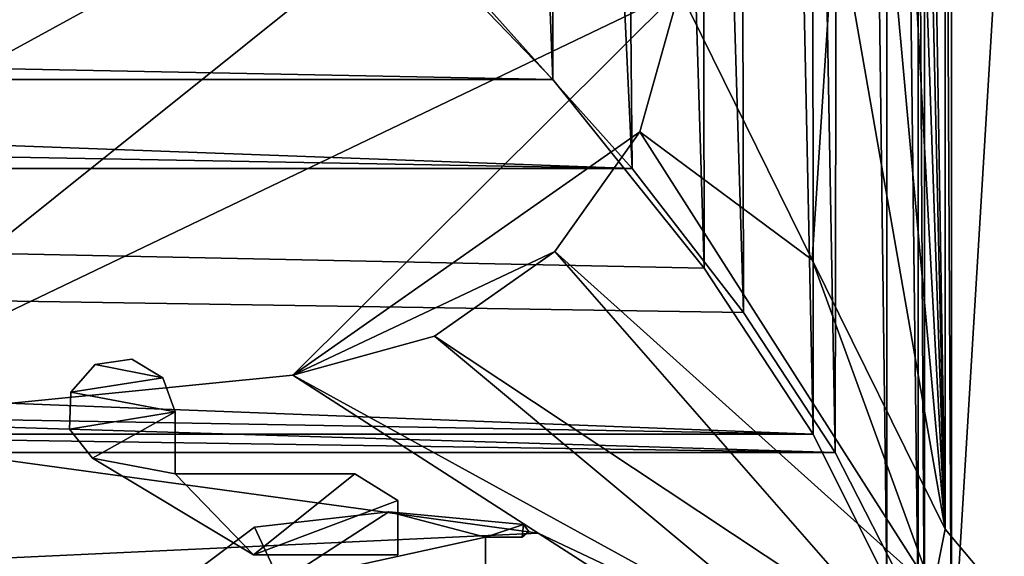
# Model space of a CAD drawing. Header units: metres. Extents: x 0 to 1004, y -708 to 0.
# Tile 87 of 116: x 866 to 957, y -639 to -590. Entities that reach past the tile are written whole.
import ezdxf

# ---------------------------------------------------------------- set-up
doc = ezdxf.new("R2010")
doc.units = ezdxf.units.M

msp = doc.modelspace()

# ---------------------------------------------------------------- linework, layer by layer
at = {"layer": 'top0123410'}
for points in [[(991.024658, -13.027127, 2065.279785), (952.32666, -51.725147, 2065.279785), (952.32666, -651.754395, 2065.279785)], [(991.024658, -691.0271, 2065.279785), (991.024658, -13.027127, 2065.279785), (952.32666, -651.754395, 2065.279785)], [(988.024658, -16.027126, 2063.023682), (988.024658, -688.0271, 2063.023682), (949.855774, -54.196003, 2063.023682)], [(952.32666, -651.754395, 2065.279785), (952.32666, -51.725147, 2065.279785), (949.265869, -54.785912, 2076.154297)], [(949.855774, -54.196003, 2063.023682), (949.855774, -649.662598, 2063.023682), (946.368103, -57.683689, 2075.415039)], [(949.855774, -54.196003, 2063.023682), (988.024658, -688.0271, 2063.023682), (949.855774, -649.662598, 2063.023682)], [(949.265869, -644.735474, 2076.154297), (949.265869, -54.785912, 2076.154297), (942.551331, -80.844612, 2094.340576)], [(949.265869, -644.735474, 2076.154297), (952.32666, -651.754395, 2065.279785), (949.265869, -54.785912, 2076.154297)], [(939.284973, -86.017784, 2094.30249), (946.368103, -57.683689, 2075.415039), (946.368103, -641.664001, 2075.415039)], [(949.855774, -649.662598, 2063.023682), (946.368103, -641.664001, 2075.415039), (946.368103, -57.683689, 2075.415039)], [(942.551331, -80.844612, 2094.340576), (932.131714, -108.310623, 2112.649414), (941.610657, -629.733337, 2096.331055)], [(941.610657, -629.733337, 2096.331055), (949.265869, -644.735474, 2076.154297), (942.551331, -80.844612, 2094.340576)], [(928.733643, -113.109207, 2112.361572), (939.284973, -86.017784, 2094.30249), (939.55542, -628.053528, 2093.727783)], [(939.284973, -86.017784, 2094.30249), (946.368103, -641.664001, 2075.415039), (939.55542, -628.053528, 2093.727783)], [(932.131714, -108.310623, 2112.649414), (918.45813, -133.342072, 2129.335449), (933.138916, -616.819275, 2111.159668)], [(932.131714, -108.310623, 2112.649414), (933.138916, -616.819275, 2111.159668), (941.610657, -629.733337, 2096.331055)], [(914.925781, -137.687225, 2128.745361), (928.733643, -113.109207, 2112.361572), (929.521118, -612.724854, 2111.231445)], [(928.733643, -113.109207, 2112.361572), (939.55542, -628.053528, 2093.727783), (929.521118, -612.724854, 2111.231445)], [(918.45813, -133.342072, 2129.335449), (901.799438, -155.053757, 2143.80835), (922.863647, -603.50061, 2124.563965)], [(918.45813, -133.342072, 2129.335449), (922.863647, -603.50061, 2124.563965), (933.138916, -616.819275, 2111.159668)], [(898.369934, -158.615219, 2142.695801), (914.925781, -137.687225, 2128.745361), (915.533691, -595.288635, 2128.133789)], [(914.925781, -137.687225, 2128.745361), (929.521118, -612.724854, 2111.231445), (915.533691, -595.288635, 2128.133789)], [(901.799438, -155.053757, 2143.80835), (909.2995, -588.380432, 2137.897949), (922.863647, -603.50061, 2124.563965)], [(898.369934, -158.615219, 2142.695801), (915.533691, -595.288635, 2128.133789), (900.214172, -579.368164, 2141.365967)], [(94.749832, -588.380432, 2137.897949), (922.863647, -603.50061, 2124.563965), (110.42141, -573.584229, 2149.328857)], [(922.863647, -603.50061, 2124.563965), (909.2995, -588.380432, 2137.897949), (110.42141, -573.584229, 2149.328857)], [(88.514267, -595.290283, 2128.132324), (103.836098, -579.36731, 2141.366699), (915.533691, -595.288635, 2128.133789)], [(103.836098, -579.36731, 2141.366699), (900.214172, -579.368164, 2141.365967), (915.533691, -595.288635, 2128.133789)], [(94.749832, -588.380432, 2137.897949), (81.185699, -603.50061, 2124.563965), (922.863647, -603.50061, 2124.563965)], [(74.528259, -612.724854, 2111.231445), (88.514267, -595.290283, 2128.132324), (939.55542, -628.053528, 2093.727783)], [(88.514267, -595.290283, 2128.132324), (915.533691, -595.288635, 2128.133789), (929.521118, -612.724854, 2111.231445)], [(939.55542, -628.053528, 2093.727783), (88.514267, -595.290283, 2128.132324), (929.521118, -612.724854, 2111.231445)], [(81.185699, -603.50061, 2124.563965), (70.910423, -616.819275, 2111.159668), (941.610657, -629.733337, 2096.331055)], [(81.185699, -603.50061, 2124.563965), (933.138916, -616.819275, 2111.159668), (922.863647, -603.50061, 2124.563965)], [(933.138916, -616.819275, 2111.159668), (81.185699, -603.50061, 2124.563965), (941.610657, -629.733337, 2096.331055)], [(64.493927, -628.053406, 2093.727783), (74.528259, -612.724854, 2111.231445), (939.55542, -628.053528, 2093.727783)], [(941.610657, -629.733337, 2096.331055), (70.910423, -616.819275, 2111.159668), (62.438717, -629.733337, 2096.331055)], [(57.681236, -641.664001, 2075.415039), (64.493927, -628.053406, 2093.727783), (949.855774, -649.662598, 2063.023682)], [(949.855774, -649.662598, 2063.023682), (64.493927, -628.053406, 2093.727783), (946.368103, -641.664001, 2075.415039)], [(64.493927, -628.053406, 2093.727783), (939.55542, -628.053528, 2093.727783), (946.368103, -641.664001, 2075.415039)], [(54.783459, -644.735474, 2076.154297), (952.32666, -651.754395, 2065.279785), (62.438717, -629.733337, 2096.331055)], [(952.32666, -651.754395, 2065.279785), (949.265869, -644.735474, 2076.154297), (62.438717, -629.733337, 2096.331055)], [(62.438717, -629.733337, 2096.331055), (949.265869, -644.735474, 2076.154297), (941.610657, -629.733337, 2096.331055)]]:
    msp.add_3dface(points, dxfattribs=at)
at = {"layer": 'top0123420'}
for points in [[(871.035828, -624.173279, 1035.889648), (873.297058, -621.623413, 1035.889648), (879.536377, -622.830261, 1035.889648)], [(873.297058, -621.623413, 1035.889648), (871.035828, -624.173279, 1035.889648), (873.297058, -621.623413, 1188.889648)], [(871.035828, -624.173279, 1035.889648), (871.035828, -624.173279, 1188.889648), (873.297058, -621.623413, 1188.889648)], [(879.536377, -622.830261, 1188.889648), (873.297058, -621.623413, 1188.889648), (871.035828, -624.173279, 1188.889648)], [(879.536377, -622.830261, 1035.889648), (873.297058, -621.623413, 1035.889648), (876.669495, -621.115173, 1035.889648)], [(876.669495, -621.115173, 1035.889648), (873.297058, -621.623413, 1035.889648), (876.669495, -621.115173, 1188.889648)], [(873.297058, -621.623413, 1035.889648), (873.297058, -621.623413, 1188.889648), (876.669495, -621.115173, 1188.889648)], [(879.536377, -622.830261, 1188.889648), (876.669495, -621.115173, 1188.889648), (873.297058, -621.623413, 1188.889648)], [(879.536377, -622.830261, 1035.889648), (876.669495, -621.115173, 1035.889648), (879.536377, -622.830261, 1188.889648)], [(876.669495, -621.115173, 1035.889648), (876.669495, -621.115173, 1188.889648), (879.536377, -622.830261, 1188.889648)], [(880.683228, -625.968079, 1035.889648), (871.035828, -624.173279, 1035.889648), (879.536377, -622.830261, 1035.889648)], [(880.683228, -625.968079, 1188.889648), (879.536377, -622.830261, 1188.889648), (871.035828, -624.173279, 1188.889648)], [(880.683228, -625.968079, 1035.889648), (879.536377, -622.830261, 1035.889648), (880.683228, -625.968079, 1188.889648)], [(879.536377, -622.830261, 1035.889648), (879.536377, -622.830261, 1188.889648), (880.683228, -625.968079, 1188.889648)], [(880.683228, -625.968079, 1035.889648), (870.93457, -627.581421, 1035.889648), (871.035828, -624.173279, 1035.889648)], [(871.035828, -624.173279, 1035.889648), (870.93457, -627.581421, 1035.889648), (871.035828, -624.173279, 1188.889648)], [(870.93457, -627.581421, 1035.889648), (870.93457, -627.581421, 1188.889648), (871.035828, -624.173279, 1188.889648)], [(871.035828, -624.173279, 1188.889648), (870.93457, -627.581421, 1188.889648), (880.683228, -625.968079, 1188.889648)], [(873.041016, -630.261658, 1035.889648), (870.93457, -627.581421, 1035.889648), (880.683228, -625.968079, 1035.889648)], [(870.93457, -627.581421, 1188.889648), (873.041016, -630.261658, 1188.889648), (880.683228, -625.968079, 1188.889648)], [(880.683533, -631.705139, 1035.889648), (873.041016, -630.261658, 1035.889648), (880.683228, -625.968079, 1035.889648)], [(880.683228, -625.968079, 1188.889648), (873.041016, -630.261658, 1188.889648), (880.683533, -631.705139, 1188.889648)], [(880.683228, -625.968079, 1035.889648), (880.683228, -625.968079, 1188.889648), (880.683533, -631.705139, 1035.889648)], [(880.683228, -625.968079, 1188.889648), (880.683533, -631.705139, 1188.889648), (880.683533, -631.705139, 1035.889648)], [(870.93457, -627.581421, 1035.889648), (873.041016, -630.261658, 1035.889648), (870.93457, -627.581421, 1188.889648)], [(873.041016, -630.261658, 1035.889648), (873.041016, -630.261658, 1188.889648), (870.93457, -627.581421, 1188.889648)], [(887.901245, -639.173279, 1035.889648), (873.041016, -630.261658, 1035.889648), (880.683533, -631.705139, 1035.889648)], [(873.041016, -630.261658, 1035.889648), (887.901245, -639.173279, 1035.889648), (873.041016, -630.261658, 1188.889648)], [(887.901245, -639.173279, 1035.889648), (887.901245, -639.173279, 1188.889648), (873.041016, -630.261658, 1188.889648)], [(873.041016, -630.261658, 1188.889648), (887.901245, -639.173279, 1188.889648), (880.683533, -631.705139, 1188.889648)], [(897.258362, -631.705139, 1035.889648), (887.901245, -639.173279, 1035.889648), (880.683533, -631.705139, 1035.889648)], [(897.258362, -631.705139, 1035.889648), (880.683533, -631.705139, 1035.889648), (897.258362, -631.705139, 1188.889648)], [(880.683533, -631.705139, 1035.889648), (880.683533, -631.705139, 1188.889648), (897.258362, -631.705139, 1188.889648)], [(880.683533, -631.705139, 1188.889648), (887.901245, -639.173279, 1188.889648), (897.258362, -631.705139, 1188.889648)], [(897.258362, -631.705139, 1035.889648), (901.237976, -634.174011, 1035.889648), (887.901245, -639.173279, 1035.889648)], [(887.901245, -639.173279, 1188.889648), (901.237976, -634.174011, 1188.889648), (897.258362, -631.705139, 1188.889648)], [(897.258362, -631.705139, 1035.889648), (897.258362, -631.705139, 1188.889648), (901.237976, -634.174011, 1035.889648)], [(897.258362, -631.705139, 1188.889648), (901.237976, -634.174011, 1188.889648), (901.237976, -634.174011, 1035.889648)], [(901.237976, -634.174011, 1035.889648), (901.237976, -639.173218, 1035.889648), (887.901245, -639.173279, 1035.889648)], [(887.901245, -639.173279, 1188.889648), (901.237976, -639.173218, 1188.889648), (901.237976, -634.174011, 1188.889648)], [(901.237976, -634.174011, 1035.889648), (901.237976, -634.174011, 1188.889648), (901.237976, -639.173218, 1035.889648)], [(901.237976, -634.174011, 1188.889648), (901.237976, -639.173218, 1188.889648), (901.237976, -639.173218, 1035.889648)], [(901.237976, -639.173218, 1035.889648), (901.237976, -639.173218, 1188.889648), (887.901245, -639.173279, 1035.889648)], [(901.237976, -639.173218, 1188.889648), (887.901245, -639.173279, 1188.889648), (887.901245, -639.173279, 1035.889648)]]:
    msp.add_3dface(points, dxfattribs=at)
at = {"layer": 'top012345'}
for points in [[(900.402344, -635.218567, 169.189713), (888.00116, -636.641724, 169.189713), (900.402405, -635.218567, 2055.5896)], [(888.00116, -636.641724, 169.189713), (888.001221, -636.641724, 2055.5896), (900.402405, -635.218567, 2055.5896)], [(890.368469, -641.716858, 169.189713), (888.00116, -636.641724, 169.189713), (900.402344, -635.218567, 169.189713)], [(900.402405, -635.218567, 2055.5896), (888.001221, -636.641724, 2055.5896), (890.36853, -641.716858, 2055.5896)], [(890.368469, -641.716858, 169.189713), (900.402344, -635.218567, 169.189713), (909.313354, -637.568054, 169.189713)], [(890.36853, -641.716858, 2055.5896), (909.313416, -637.568054, 2055.5896), (900.402405, -635.218567, 2055.5896)], [(912.830811, -636.379639, 169.189713), (900.402344, -635.218567, 169.189713), (912.830872, -636.379639, 2055.5896)], [(900.402344, -635.218567, 169.189713), (900.402405, -635.218567, 2055.5896), (912.830872, -636.379639, 2055.5896)], [(900.402344, -635.218567, 169.189713), (912.830811, -636.379639, 169.189713), (909.313354, -637.568054, 169.189713)], [(909.313416, -637.568054, 2055.5896), (912.830872, -636.379639, 2055.5896), (900.402405, -635.218567, 2055.5896)], [(888.00116, -636.641724, 169.189713), (883.051208, -640.351501, 169.189713), (888.001221, -636.641724, 2055.5896)], [(883.051208, -640.351501, 169.189713), (883.05127, -640.351501, 2055.5896), (888.001221, -636.641724, 2055.5896)], [(883.051208, -640.351501, 169.189713), (888.00116, -636.641724, 169.189713), (890.368469, -641.716858, 169.189713)], [(888.001221, -636.641724, 2055.5896), (883.05127, -640.351501, 2055.5896), (890.36853, -641.716858, 2055.5896)], [(909.313354, -637.568054, 169.189713), (912.830811, -636.379639, 169.189713), (912.713379, -637.568054, 169.189713)], [(909.313416, -637.568054, 2055.5896), (912.71344, -637.568054, 2055.5896), (912.830872, -636.379639, 2055.5896)], [(912.830811, -636.379639, 169.189713), (913.308594, -637.026855, 169.189713), (912.713379, -637.568054, 169.189713)], [(912.713379, -637.568054, 169.189713), (913.308594, -637.026855, 169.189713), (912.71344, -637.568054, 2055.5896)], [(912.71344, -637.568054, 2055.5896), (913.308594, -637.026855, 2055.5896), (912.830872, -636.379639, 2055.5896)], [(913.308594, -637.026855, 169.189713), (913.308594, -637.026855, 2055.5896), (912.71344, -637.568054, 2055.5896)], [(913.308594, -637.026855, 169.189713), (912.830811, -636.379639, 169.189713), (913.308594, -637.026855, 2055.5896)], [(912.830811, -636.379639, 169.189713), (912.830872, -636.379639, 2055.5896), (913.308594, -637.026855, 2055.5896)], [(890.368469, -641.716858, 169.189713), (909.313354, -637.568054, 169.189713), (909.313354, -649.266846, 169.189713)], [(909.313416, -649.266846, 2055.5896), (909.313416, -637.568054, 2055.5896), (890.36853, -641.716858, 2055.5896)], [(909.313354, -649.266846, 169.189713), (909.313354, -637.568054, 169.189713), (909.313416, -649.266846, 2055.5896)], [(909.313354, -637.568054, 169.189713), (909.313416, -637.568054, 2055.5896), (909.313416, -649.266846, 2055.5896)], [(912.713379, -637.568054, 169.189713), (912.71344, -637.568054, 2055.5896), (909.313354, -637.568054, 169.189713)], [(912.71344, -637.568054, 2055.5896), (909.313416, -637.568054, 2055.5896), (909.313354, -637.568054, 169.189713)]]:
    msp.add_3dface(points, dxfattribs=at)
at = {"layer": 'top0123459'}
for points in [[(994.049377, -10, 90), (217.024673, -653.266907, 90), (10, -10, 90)], [(787.024658, -653.266907, 90), (217.024673, -653.266907, 90), (994.049377, -10, 90)], [(994.049377, -694.05426, 90), (787.024658, -653.266907, 90), (994.049377, -10, 90)], [(988.561951, -23.447599, 163.059708), (951.750977, -67.223717, 163.059708), (988.561951, -680.606628, 163.059708)], [(951.750977, -67.223717, 163.059708), (948.118652, -413.230865, 137.179672), (951.750977, -636.830505, 163.059708)], [(951.750977, -67.223717, 163.059708), (951.750977, -636.830505, 163.059708), (988.561951, -680.606628, 163.059708)], [(948.118652, -413.230865, 137.179672), (947.375, -446.405792, 136.911316), (951.750977, -636.830505, 163.059708)], [(951.750977, -636.830505, 163.059708), (947.375, -446.405792, 136.911316), (946.353088, -479.564697, 136.643219)], [(946.353088, -479.564697, 136.643219), (945.053162, -512.702637, 136.375504), (951.750977, -636.830505, 163.059708)], [(945.053162, -512.702637, 136.375504), (943.475708, -545.814453, 136.108231), (951.750977, -636.830505, 163.059708)], [(951.750977, -636.830505, 163.059708), (943.475708, -545.814453, 136.108231), (941.621277, -578.895264, 135.841507)], [(794.39978, -631.589539, 107.313683), (931.491577, -556.560425, 108.623322), (563.408142, -548.787048, 108.759003)], [(794.39978, -631.589539, 107.313683), (843.000427, -627.41449, 107.386559), (931.491577, -556.560425, 108.623322)], [(843.000427, -627.41449, 107.386559), (927.229858, -587.049438, 108.091133), (931.491577, -556.560425, 108.623322)], [(941.621277, -578.895264, 135.841507), (927.229858, -587.049438, 108.091133), (939.490417, -611.940002, 135.575424)], [(939.490417, -611.940002, 135.575424), (951.750977, -636.830505, 163.059708), (941.621277, -578.895264, 135.841507)], [(843.000427, -627.41449, 107.386559), (891.541809, -622.59906, 107.470612), (927.229858, -587.049438, 108.091133)], [(891.541809, -622.59906, 107.470612), (923.566284, -600.113647, 107.863098), (927.229858, -587.049438, 108.091133)], [(939.490417, -611.940002, 135.575424), (927.229858, -587.049438, 108.091133), (923.566284, -600.113647, 107.863098)], [(915.726074, -611.1875, 107.6698), (923.566284, -600.113647, 107.863098), (891.541809, -622.59906, 107.470612)], [(950.614868, -642.542236, 163.059708), (923.566284, -600.113647, 107.863098), (915.726074, -611.1875, 107.6698)], [(939.490417, -611.940002, 135.575424), (923.566284, -600.113647, 107.863098), (950.614868, -642.542236, 163.059708)], [(904.618408, -618.98175, 107.533752), (915.726074, -611.1875, 107.6698), (891.541809, -622.59906, 107.470612)], [(915.726074, -611.1875, 107.6698), (904.618408, -618.98175, 107.533752), (947.379456, -647.384338, 163.059708)], [(950.614868, -642.542236, 163.059708), (915.726074, -611.1875, 107.6698), (947.379456, -647.384338, 163.059708)], [(951.750977, -636.830505, 163.059708), (939.490417, -611.940002, 135.575424), (950.614868, -642.542236, 163.059708)], [(904.618408, -618.98175, 107.533752), (891.541809, -622.59906, 107.470612), (942.537354, -650.619812, 163.059708)], [(947.379456, -647.384338, 163.059708), (904.618408, -618.98175, 107.533752), (942.537354, -650.619812, 163.059708)], [(891.541809, -622.59906, 107.470612), (843.000427, -627.41449, 107.386559), (914.183716, -637.17749, 135.265152)], [(942.537354, -650.619812, 163.059708), (891.541809, -622.59906, 107.470612), (914.183716, -637.17749, 135.265152)], [(843.000427, -627.41449, 107.386559), (862.737976, -639.585205, 135.223129), (914.183716, -637.17749, 135.265152)], [(988.561951, -680.606628, 163.059708), (951.750977, -636.830505, 163.059708), (950.614868, -642.542236, 163.059708)], [(914.183716, -637.17749, 135.265152), (862.737976, -639.585205, 135.223129), (936.825623, -651.75592, 163.059708)], [(914.183716, -637.17749, 135.265152), (936.825623, -651.75592, 163.059708), (942.537354, -650.619812, 163.059708)]]:
    msp.add_3dface(points, dxfattribs=at)

doc.saveas('drawing.dxf')
